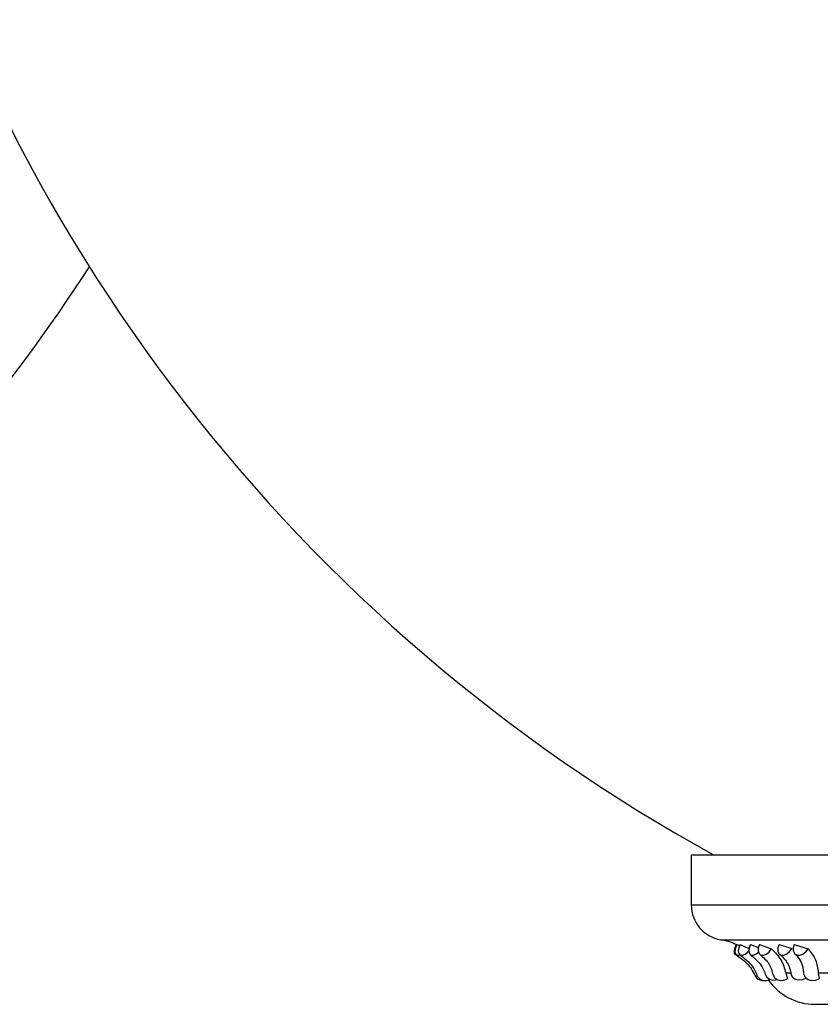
# Model space of a CAD drawing. Header units: millimetres. Extents: x 65 to 121, y 64 to 185.
# Tile 84 of 175: x 72.87 to 74.92, y 129.63 to 132.15. Entities that reach past the tile are written whole.
import ezdxf

# ---------------------------------------------------------------- set-up
doc = ezdxf.new("R2010")
doc.units = ezdxf.units.MM

msp = doc.modelspace()

# ---------------------------------------------------------------- linework, layer by layer
at = {"color": 7, "linetype": 'Continuous', "lineweight": 25}
for p, q in [((74.58689, 130.01567), (74.58689, 129.88773)), ((74.58689, 130.01567), (78.91689, 130.01567)), ((74.70371, 129.78677), (74.70998, 129.78372)), ((74.7114, 129.78721), (74.7341, 129.77703)), ((74.7377, 129.78677), (74.75797, 129.77907)), ((74.76095, 129.78721), (74.79165, 129.77593)), ((74.81089, 129.78677), (74.84329, 129.77652)), ((74.84926, 129.78721), (74.88492, 129.77593)), ((74.82773, 129.71454), (74.8393, 129.71454)), ((74.82773, 129.71454), (74.83239, 129.69915)), ((74.91066, 129.71454), (74.94212, 129.71454)), ((74.91066, 129.71454), (74.91266, 129.69915)), ((74.90233, 129.63438), (78.60146, 129.63438))]:
    msp.add_line(p, q, dxfattribs=at)
at = {"color": 1, "linetype": 'Continuous', "lineweight": 25}
for p, q in [((74.58689, 129.88773), (78.91689, 129.88773)), ((74.66214, 129.79895), (78.84165, 129.79895))]:
    msp.add_line(p, q, dxfattribs=at)
at = {"color": 7, "linetype": 'Continuous', "lineweight": 25, "flags": 128}
for points in [[(74.7013, 129.78674), (74.69771, 129.77852), (74.6959, 129.77033), (74.69637, 129.76386), (74.69887, 129.76023)], [(74.70371, 129.78677), (74.69993, 129.77809), (74.69832, 129.76999), (74.69911, 129.76368), (74.70219, 129.7601), (74.7071, 129.75979), (74.7104, 129.76109)], [(74.7114, 129.78721), (74.70783, 129.77852), (74.70669, 129.77033), (74.70817, 129.76386), (74.71202, 129.7601), (74.71769, 129.75959), (74.72433, 129.76241), (74.73094, 129.76815), (74.73331, 129.77102)], [(74.7377, 129.78677), (74.73424, 129.77809), (74.73334, 129.76999), (74.73514, 129.76368), (74.73937, 129.7601), (74.74539, 129.75979), (74.7523, 129.76279), (74.75794, 129.76746)], [(74.76095, 129.78721), (74.75773, 129.77852), (74.7573, 129.77033), (74.75973, 129.76386), (74.76467, 129.7601), (74.77137, 129.75959), (74.77884, 129.76241), (74.78595, 129.76815), (74.79165, 129.77593)], [(74.81089, 129.78677), (74.80782, 129.77809), (74.80766, 129.76999), (74.81043, 129.76368), (74.81572, 129.7601), (74.82274, 129.75979), (74.83043, 129.76279), (74.83764, 129.76867), (74.84329, 129.77652)], [(74.84926, 129.78721), (74.84644, 129.77852), (74.84673, 129.77033), (74.85008, 129.76386), (74.856, 129.7601), (74.8636, 129.75959), (74.87175, 129.76241), (74.87923, 129.76815), (74.88492, 129.77593)], [(74.79535, 129.70976), (74.79836, 129.70317), (74.80474, 129.69806), (74.81346, 129.6955), (74.82318, 129.69589), (74.83239, 129.69915)], [(74.84181, 129.71048), (74.84197, 129.70965), (74.84542, 129.70338), (74.85212, 129.69883), (74.86104, 129.69671), (74.8708, 129.69734), (74.87989, 129.70063)], [(74.87319, 129.71332), (74.87373, 129.71003), (74.87763, 129.70317), (74.88471, 129.69806), (74.89387, 129.6955), (74.90369, 129.69589), (74.91266, 129.69915)], [(74.76066, 129.6973), (74.76666, 129.6955), (74.77201, 129.69538)]]:
    msp.add_lwpolyline(points, dxfattribs=at)
at = {"color": 7, "linetype": 'Continuous', "lineweight": 25}
for centre, radius, start, end in [((76.75556, 133.85134), 4.37867, 194.37996, 241.16242), ((69.36944, 133.88407), 4.37867, 297.93652, 327.25008), ((74.67689, 129.88773), 0.09, 180, 260.56308), ((74.63762, 129.65143), 0.14954, 64.79724, 80.56308), ((74.76483, 129.71242), 0.01585, 210.63817, 273.97401), ((74.77534, 129.71793), 0.02314, 213.4536, 300.7079), ((74.7968, 129.71911), 0.02286, 212.28019, 291.54321), ((74.90232, 129.77847), 0.1441, 214.15014, 270)]:
    msp.add_arc(centre, radius, start, end, dxfattribs=at)
for points, knots in [([(74.79165, 129.77593), (74.80055, 129.76677), (74.8185, 129.7483), (74.82464, 129.72585), (74.82773, 129.71454)], [0, 0, 0, 0, 0.4960015, 1, 1, 1, 1]), ([(74.88492, 129.77593), (74.89218, 129.76677), (74.9068, 129.7483), (74.90937, 129.72585), (74.91066, 129.71454)], [0, 0, 0, 0, 0.4960011, 1, 1, 1, 1]), ([(74.70177, 129.76033), (74.71268, 129.75245), (74.73482, 129.73648), (74.74566, 129.71523), (74.75115, 129.70446)], [0, 0, 0, 0, 0.4932346, 1, 1, 1, 1]), ([(74.71112, 129.76058), (74.72265, 129.75149), (74.74345, 129.73511), (74.75208, 129.71458), (74.75593, 129.70543)], [0, 0, 0, 0, 0.5542803, 1, 1, 1, 1]), ([(74.73773, 129.76094), (74.74803, 129.75234), (74.76659, 129.73683), (74.77405, 129.71632), (74.77737, 129.70719)], [0, 0, 0, 0, 0.5548965, 1, 1, 1, 1]), ([(74.76227, 129.76135), (74.77077, 129.75369), (74.78782, 129.73834), (74.79288, 129.71907), (74.79542, 129.7094)], [0, 0, 0, 0, 0.4985083, 1, 1, 1, 1]), ([(74.81235, 129.76182), (74.81929, 129.75534), (74.83461, 129.741), (74.83924, 129.72142), (74.84177, 129.7107)], [0, 0, 0, 0, 0.4523949, 1, 1, 1, 1]), ([(74.85156, 129.76246), (74.85715, 129.75652), (74.87021, 129.74264), (74.8721, 129.72414), (74.87318, 129.71356)], [0, 0, 0, 0, 0.4282903, 1, 1, 1, 1])]:
    msp.add_open_spline(points, degree=3, knots=knots, dxfattribs=at)

doc.saveas('drawing.dxf')
